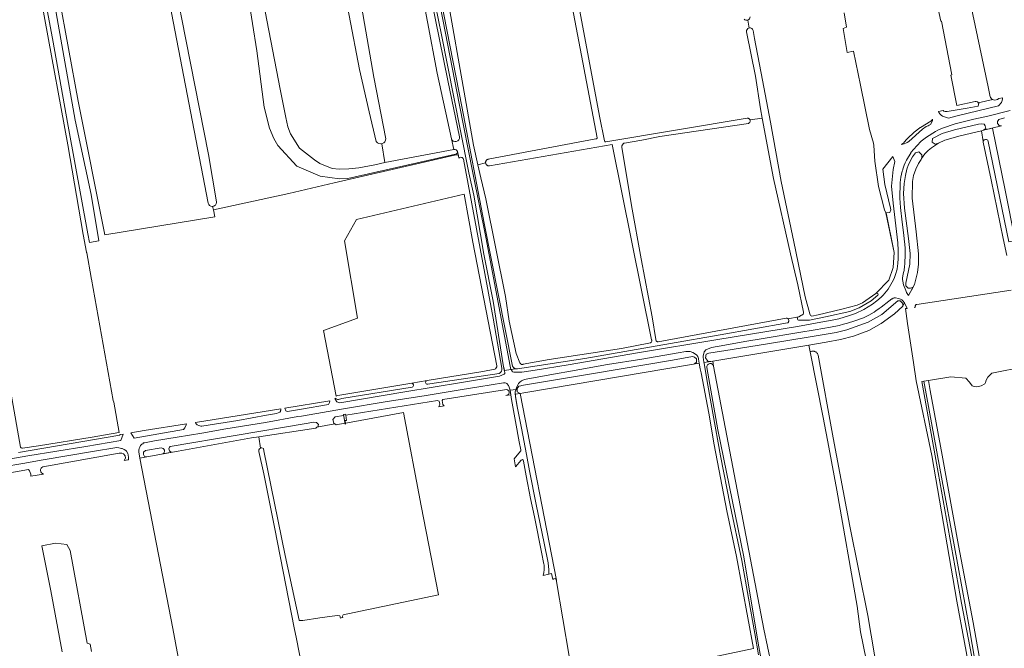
# Model space of a CAD drawing. Header units: metres. Extents: x 209813 to 223847, y 571801 to 587119.
# Tile 190 of 256: x 217859 to 218421, y 573366 to 573725. Entities that reach past the tile are written whole.
import ezdxf

# ---------------------------------------------------------------- set-up
doc = ezdxf.new("R2010")
doc.units = ezdxf.units.M
for name, color, linetype, lineweight in [('B-RO-GR-BEPLANTING_CULTUUR_BOSPLANTSOEN-GV', 8, 'Continuous', 0), ('B-RO-GR-GRAS-GV', 8, 'Continuous', 0), ('B-RO-GR-GROENVOORZIENING-GV', 8, 'Continuous', 0), ('B-RO-GR-HOUTWAL-GV', 8, 'Continuous', 0), ('B-RO-KW-KUNSTWERK_STUW-GV', 8, 'Continuous', 0), ('B-RO-OG-TERREIN_CULTUURSCHEIDING-GV', 8, 'Continuous', 0), ('B-RO-OG-WEG-GV', 8, 'Continuous', 0), ('B-RO-VH-ONVERHARD-GV', 8, 'Continuous', 0), ('B-RO-VH-VERHARDING_HALFVERHARDING-GV', 8, 'Continuous', 0), ('B-RO-VH-VERHARDING_PUIN-GV', 8, 'Continuous', 0)]:
    doc.layers.add(name, color=color, linetype=linetype, lineweight=lineweight)

msp = doc.modelspace()

# ---------------------------------------------------------------- linework, layer by layer
at = {"layer": 'B-RO-GR-BEPLANTING_CULTUUR_BOSPLANTSOEN-GV', "flags": 128}
for points in [[(218107.992, 573647.677), (218046.464, 573633.892), (218041.795, 573633.774), (218030.613, 573635.246), (218017.438, 573640.856), (218006.504, 573652.781), (218004.227, 573656.643), (218001.702, 573662.655), (217998.796, 573674.555), (217994.604, 573706.734), (217989.546, 573738.122), (217950.447, 573730.697), (217951.475, 573725.873), (217966.918, 573647.649), (217971.458, 573620.492)], [(217969.105, 573617.952), (217969.691, 573615.956), (218012.75, 573625.412), (218038.769, 573631.458), (218107.51, 573647.13), (218108.63, 573647.34), (218109.01, 573647.33), (218109.27, 573647.25), (218109.47, 573647.11), (218109.65, 573646.87)], [(218109.65, 573646.87), (218109.094, 573649.322)]]:
    msp.add_lwpolyline(points, dxfattribs=at)
at = {"layer": 'B-RO-GR-BEPLANTING_CULTUUR_BOSPLANTSOEN-GV'}
for points in [[(218109.094, 573649.322, -0.4042606), (218107.992, 573647.677)], [(217971.458, 573620.492, -0.4297562), (217969.105, 573617.952)]]:
    msp.add_lwpolyline(points, format="xyb", dxfattribs=at)
at = {"layer": 'B-RO-GR-GRAS-GV', "flags": 128}
for points in [[(218056.762, 573902.713), (218051.95, 573902.007), (218043.165, 573900.313), (218032.9, 573898.461), (218025.968, 573897.403), (218022.955, 573897.437), (218024.181, 573896.218), (218026.92, 573893.064), (218027.449, 573892.164), (218028.031, 573890.259), (218027.925, 573886.29), (218026.92, 573883.856), (218025.65, 573882.11), (218024.583, 573881.451), (218024.772, 573878.791), (218031.936, 573840.056), (218039.736, 573801.311), (218049.705, 573758.719), (218061.38, 573691.674), (218068.227, 573656.6)], [(218067.728, 573643.089), (218107.124, 573650.377), (218105.638, 573656.61), (218097.592, 573694.064), (218086.56, 573752.848), (218077.028, 573798.378), (218069.302, 573841.126), (218060.131, 573880.323), (218056.762, 573902.713)], [(217843.592, 573888.9), (217786.644, 573877.057), (217794.685, 573830.969), (217806.789, 573771.183), (217821.585, 573689.245), (217824.878, 573672.155), (217838.643, 573598.386), (217859.48, 573480.502), (217859.65, 573480.304), (217859.857, 573480.147), (217860.217, 573479.999), (217860.573, 573479.967), (217869.732, 573481.203), (217900.544, 573486.261), (217915.756, 573488.862), (217915.92, 573488.855), (217912.813, 573506.268), (217912.546, 573507.147), (217899.99, 573576.468)], [(217897.213, 573591.804), (217895.395, 573601.839), (217886.612, 573653.058), (217873.496, 573724.703), (217857.989, 573809.967), (217856.49, 573820.72), (217854.043, 573835.599), (217846.802, 573876.751), (217844.632, 573889.46)], [(217966.731, 573619.896), (217945.74, 573728.456), (217933.073, 573787.931), (217923.61, 573842.528)], [(217864.807, 573828.536), (217892.495, 573678.034), (217907.707, 573601.766), (217970.452, 573611.997)], [(217987.515, 573790.425), (218007.756, 573684.922), (218011.116, 573668.676), (218012.174, 573663.385), (218013.762, 573659.363), (218018.842, 573651.108), (218027.414, 573644.546), (218030.589, 573642.535), (218037.627, 573639.678), (218041.543, 573639.202), (218047.047, 573639.308), (218052.709, 573639.89), (218061.863, 573641.689), (218067.728, 573643.089)], [(218062.746, 573655.038), (218058.652, 573672.002), (218053.246, 573696.066), (218035.401, 573788.668)], [(218397.659, 573754.687), (218394.885, 573767.419), (218392.742, 573776.646), (218388.178, 573775.654), (218376.074, 573774.331), (218376.669, 573769.172), (218377.552, 573764.788), (218381.241, 573742.351), (218385.317, 573723.678), (218385.547, 573723.722), (218391.437, 573692.978), (218390.948, 573692.884), (218394.323, 573675.603), (218404.868, 573677.751), (218405.46, 573677.827), (218406.108, 573677.688), (218406.499, 573677.276), (218406.6, 573677.133), (218414.889, 573678.958), (218414.144, 573679.403), (218413.809, 573679.846)], [(218098.328, 573766.439), (218118.31, 573652.835), (218120.762, 573641.747), (218125.201, 573642.827), (218125.199, 573643.153), (218125.227, 573643.353), (218125.276, 573643.55), (218125.345, 573643.741), (218125.434, 573643.923), (218125.541, 573644.095), (218125.666, 573644.255), (218125.806, 573644.401), (218125.961, 573644.531), (218126.129, 573644.645), (218126.308, 573644.74), (218126.496, 573644.816), (218126.691, 573644.872), (218188.148, 573656.437), (218188.364, 573656.447), (218188.566, 573656.523), (218188.734, 573656.658), (218188.852, 573656.838), (218188.909, 573657.046), (218173.812, 573736.327)], [(218413.478, 573680.403), (218412.204, 573686.21), (218400.039, 573743.761)], [(218178.502, 573732.525), (218190.242, 573669.377), (218193.204, 573655.43), (218193.299, 573655.092), (218193.551, 573654.847), (218193.75, 573654.774), (218193.962, 573654.765), (218274.661, 573668.267), (218274.984, 573668.266), (218275.144, 573668.24), (218275.451, 573668.139), (218275.595, 573668.065), (218275.731, 573667.976), (218275.97, 573667.759), (218276.159, 573667.497), (218276.244, 573667.321)], [(218275.705, 573719.782), (218274.945, 573724.282)], [(218311.514, 573555.313), (218315.112, 573556.009), (218328.65, 573559.284), (218337.449, 573561.515), (218340.582, 573562.991), (218348.199, 573568.17), (218355.504, 573575.837), (218357.933, 573583.033), (218358.642, 573591.681), (218353.906, 573614.368), (218353.093, 573615.916), (218349.615, 573629.296), (218347.444, 573643.773), (218346.871, 573652.806), (218346.853, 573653.988), (218344.444, 573661.938), (218339.3, 573687.166), (218335.389, 573706.479), (218331.721, 573705.761), (218329.458, 573719.44), (218331.445, 573720.278), (218330.079, 573728.418)], [(218276.244, 573667.321), (218283.146, 573668.414), (218282.174, 573673.6), (218279.342, 573692.334), (218274.252, 573717.582)], [(218278.041, 573718.387), (218278.791, 573713.856), (218283.367, 573689.989), (218287.92, 573666.122), (218293.959, 573632.149), (218301.286, 573597.772), (218307.748, 573566.36), (218310.443, 573556.578)], [(218306.824, 573557.607), (218303.46, 573573.12), (218299.281, 573590.865), (218289.621, 573633.884), (218283.146, 573668.414)], [(218276.244, 573667.321), (218276.331, 573667.044), (218276.364, 573666.722), (218276.329, 573666.401), (218276.228, 573666.094), (218276.065, 573665.814), (218275.848, 573665.575), (218275.585, 573665.385), (218275.366, 573665.282), (218224.795, 573657.876), (218214.432, 573655.849), (218204.459, 573654.065), (218204.242, 573653.968), (218204.037, 573653.849), (218203.845, 573653.709), (218203.669, 573653.549), (218203.51, 573653.372), (218203.371, 573653.18), (218203.253, 573652.974), (218203.157, 573652.756), (218203.084, 573652.53), (218203.035, 573652.298), (218203.011, 573652.061), (218203.017, 573651.748), (218208.566, 573618.464), (218214.135, 573588.041), (218220.413, 573554.883), (218222.493, 573541.931), (218222.496, 573541.603), (218222.6, 573541.293), (218222.795, 573541.03), (218222.966, 573540.894), (218223.162, 573540.796), (218223.482, 573540.731), (218223.701, 573540.745), (218296.89, 573554.208), (218297.197, 573554.186), (218297.493, 573554.102), (218297.765, 573553.957), (218298.009, 573553.75), (218303.863, 573554.879)], [(218412.265, 573655.013), (218424.087, 573597.69), (218427.673, 573598.453), (218422.005, 573627.162), (218414.701, 573662.685), (218409.654, 573661.453)], [(218408.42, 573661.152), (218396.249, 573658.183), (218387.58, 573655.857), (218383.857, 573654.086), (218379.908, 573651.473), (218377.919, 573649.872), (218376.052, 573647.948), (218374.21, 573645.27), (218373.951, 573644.683), (218372.386, 573642.396), (218370.868, 573639.246), (218369.645, 573635.554), (218369.089, 573632.195), (218368.899, 573622.638), (218371.063, 573603.416), (218372.567, 573590.817), (218372.42, 573585.06), (218371.865, 573580.176), (218370.185, 573573.303), (218366.857, 573567.192)], [(218409.654, 573661.453), (218408.42, 573661.152), (218409.499, 573655.013)], [(218067.728, 573643.089), (218065.872, 573653.718)], [(218120.762, 573641.747), (218122.43, 573634.207), (218125.337, 573622.257), (218136.552, 573566.457), (218138.613, 573552.526), (218142.702, 573533.964), (218144.787, 573528.587), (218144.869, 573528.448), (218145.075, 573528.199), (218145.328, 573527.998), (218145.468, 573527.919), (218145.771, 573527.806), (218146.09, 573527.759), (218146.412, 573527.779), (218146.646, 573527.838), (218161.447, 573530.538), (218202.773, 573536.817), (218219.417, 573540.172), (218219.626, 573540.272), (218219.89, 573540.499), (218220.021, 573540.69), (218220.136, 573541.018), (218220.154, 573541.25), (218220.09, 573541.592), (218220.003, 573541.778), (218197.419, 573653.38), (218127.367, 573641.064), (218127.165, 573641.05), (218126.962, 573641.056), (218126.761, 573641.084), (218126.565, 573641.133), (218126.374, 573641.202), (218126.192, 573641.291), (218126.02, 573641.398), (218125.86, 573641.523), (218125.714, 573641.664), (218125.583, 573641.819), (218125.374, 573642.165), (218125.298, 573642.353), (218125.242, 573642.548), (218125.201, 573642.827)], [(218423.024, 573589.937), (218420.899, 573599.62), (218414.019, 573633.201), (218409.51, 573654.608)], [(218131.592, 573526.886), (218117.94, 573597.507), (218112.878, 573625.016), (218051.467, 573610.531), (218044.523, 573598.28), (218051.965, 573554.082), (218032.539, 573547.095), (218039.837, 573509.596)], [(217970.452, 573611.997), (217969.691, 573615.956), (217969.105, 573617.952)], [(217899.899, 573577.359), (217897.4, 573591.474)], [(218369.971, 573560.321), (218370.727, 573560.434), (218370.609, 573560.7), (218370.574, 573560.913), (218370.583, 573561.129), (218370.68, 573561.438), (218370.796, 573561.62), (218370.948, 573561.775), (218371.227, 573561.939), (218371.435, 573561.997), (218371.612, 573562.011), (218425.329, 573570.114)], [(218403.12, 573345.436), (218394.409, 573392.559), (218380.014, 573475.778), (218371.196, 573518.421), (218369.655, 573528.901), (218366.228, 573551.078), (218365.072, 573559.589), (218365.967, 573559.723), (218364.528, 573562.915), (218363.535, 573561.093), (218358.725, 573556.603), (218351.236, 573551.029), (218344.038, 573547.126), (218335.303, 573543.909), (218327.841, 573542.036), (218319.74, 573540.456), (218309.85, 573538.778)], [(218304.106, 573554.968), (218305.73, 573555.784)], [(218322.02, 573293.716), (218353.071, 573299.134), (218355.585, 573299.919), (218350.364, 573322.99), (218345.777, 573343.593), (218339.357, 573375.075), (218337.452, 573389.68), (218325.74, 573455.889), (218321.224, 573480.513), (218318.049, 573497.517), (218310.514, 573534.932), (218309.85, 573538.778), (218299.625, 573537.042), (218254.921, 573529.661), (218255.448, 573526.681), (218284.207, 573376.593), (218296.654, 573317.233)], [(218310.514, 573534.932), (218310.82, 573535.079), (218311.14, 573535.193), (218311.469, 573535.272), (218311.806, 573535.317), (218312.145, 573535.326), (218312.483, 573535.3), (218312.816, 573535.239), (218313.142, 573535.143), (218313.455, 573535.014), (218313.753, 573534.852), (218314.033, 573534.66), (218314.291, 573534.44), (218314.525, 573534.195), (218314.732, 573533.926), (218314.91, 573533.637), (218315.056, 573533.331), (218315.17, 573533.012), (218323.717, 573485.777), (218333.266, 573435.395), (218343.56, 573384.385), (218353.116, 573328.252)], [(218040.813, 573509.993), (218083, 573517.133), (218091.802, 573518.599), (218123.663, 573523.748), (218130.395, 573524.991)], [(218433.651, 573526.626), (218414.401, 573522.745), (218413.26, 573521.716), (218412.1, 573520.401), (218411.124, 573518.676), (218410.711, 573517.527), (218410.328, 573516.672), (218408.369, 573515.625), (218405.837, 573515.002), (218404.186, 573515.095), (218403.13, 573515.544), (218401.679, 573517.62), (218399.432, 573519.966), (218390.908, 573520.645), (218378.098, 573518.586), (218379.09, 573512.85), (218385.98, 573475.96), (218395.41, 573424.38), (218403.73, 573380.44), (218409.01, 573350.6)], [(217995.654, 573486.469), (217991.5, 573485.836), (217949.58, 573478.305), (217933.859, 573475.326), (217927.662, 573474.303), (217946.505, 573377.024), (217957.244, 573319.801), (217957.568, 573319.119), (217963.067, 573315.436), (217969.324, 573315.616), (218017.303, 573325.182), (218025.984, 573327.594), (218025.499, 573328.269), (218025.307, 573329.118), (218017.125, 573371.218), (218015.92, 573377.334), (218004.755, 573433.988), (217998.513, 573465.343), (217995.745, 573478.023), (217995.619, 573478.95), (217995.973, 573479.61), (217996.612, 573480.001)], [(217900.072, 573363.804), (217899.411, 573368.037), (217897.561, 573368.569), (217887.871, 573421.6), (217886.049, 573425.055), (217879.434, 573425.716), (217871.708, 573424.271), (217876.851, 573398.52), (217883.344, 573363.675)]]:
    msp.add_lwpolyline(points, dxfattribs=at)
at = {"layer": 'B-RO-GR-GRAS-GV'}
for points in [[(218413.809, 573679.846, -0.0545344), (218413.478, 573680.403)], [(217969.105, 573617.952, -0.3643674), (217966.731, 573619.896)], [(217897.4, 573591.474, -0.0729431), (217897.213, 573591.804)], [(217899.99, 573576.468, -0.1803078), (217899.899, 573577.359)], [(218305.73, 573555.784, 0.3006373), (218306.824, 573557.607)], [(218310.443, 573556.578, 0.3781662), (218311.514, 573555.313)], [(218303.863, 573554.879, -0.0637319), (218304.106, 573554.968)], [(218130.395, 573524.991, 0.3128321), (218131.592, 573526.886)], [(218039.837, 573509.596, -0.2473112), (218040.813, 573509.993)]]:
    msp.add_lwpolyline(points, format="xyb", dxfattribs=at)
at = {"layer": 'B-RO-GR-GRAS-GV', "flags": 128}
for points in [[(218247.206, 573528.465), (218242.878, 573527.695), (218147.075, 573511.495), (218145.027, 573511.214), (218165.708, 573404.523), (218165.775, 573403.885), (218176.469, 573339.894), (218187.095, 573279.526), (218188.352, 573272.839), (218241.006, 573286.177), (218242.127, 573319.547), (218235.804, 573356.591), (218278.246, 573365.598), (218268.49, 573418.06), (218262.97, 573444.26), (218255.71, 573481.86), (218252.67, 573500), (218248.42, 573522.99), (218247.8, 573525.29)], [(218043.614, 573383.32), (218043.517, 573384.065), (218043.836, 573384.821), (218046.419, 573385.406), (218098.333, 573396.158), (218088.44, 573447.11), (218078.353, 573500.276), (218048.476, 573494.863), (218045.146, 573494.271), (218045.224, 573493.806), (218044.919, 573493.744), (218044.84, 573494.217), (218039.762, 573493.291), (218039.099, 573493.797), (218028.881, 573491.906), (218028.31, 573491.449), (217995.654, 573486.469), (217996.612, 573480.001), (217996.743, 573480.081), (217997.458, 573480.081), (217998.267, 573479.677), (217998.609, 573478.468), (218010.679, 573418.767), (218018.709, 573381.774), (218018.983, 573381.499), (218020.855, 573381.579), (218030.52, 573383.152), (218040.452, 573384.42), (218041.903, 573384.308), (218042.297, 573382.949), (218042.74, 573383.14)]]:
    msp.add_lwpolyline(points, close=True, dxfattribs=at)
at = {"layer": 'B-RO-GR-GRAS-GV'}
for centre, radius, start, end in [((218274.264, 573726.262), 2.094, 225.83232, 355.23383), ((218276.165, 573717.899), 1.939, 14.59077, 189.07607), ((218065.258, 573656.625), 2.971, 212.28398, 0.96341), ((218410.882, 573654.847), 1.393, 6.84913, 189.07607)]:
    msp.add_arc(centre, radius, start, end, dxfattribs=at)
at = {"layer": 'B-RO-GR-GROENVOORZIENING-GV', "flags": 128}
msp.add_lwpolyline([(218092.37, 573765.84), (218100.89, 573723.6), (218110.02, 573676.7), (218117.9, 573637.2), (218125.33, 573600.42), (218139.26, 573526.67), (218139.4, 573525.85), (218139.698, 573524.925), (218142.193, 573525.31), (218141.888, 573525.425), (218141.654, 573525.549), (218141.435, 573525.696), (218141.232, 573525.866), (218141.048, 573526.056), (218140.884, 573526.264), (218140.744, 573526.488), (218140.653, 573526.667), (218124.379, 573608.461), (218111.636, 573675.022), (218091.293, 573779.283)], dxfattribs=at)
at = {"layer": 'B-RO-GR-HOUTWAL-GV', "flags": 128}
msp.add_lwpolyline([(218406.851, 573346.203), (218406.43, 573348.92), (218401.36, 573377.98), (218393.01, 573423.66), (218385.94, 573461.24), (218375.509, 573518.17), (218374.373, 573517.987), (218383.667, 573466.156), (218396.978, 573391.552), (218405.712, 573345.963)], close=True, dxfattribs=at)
at = {"layer": 'B-RO-KW-KUNSTWERK_STUW-GV', "flags": 128}
msp.add_lwpolyline([(218045.3, 573498.8), (218045.22, 573499.277), (218044.332, 573499.15), (218044.021, 573499.154), (218044.919, 573493.744), (218045.224, 573493.806), (218044.91, 573495.69), (218045.799, 573495.829)], close=True, dxfattribs=at)
at = {"layer": 'B-RO-OG-TERREIN_CULTUURSCHEIDING-GV', "flags": 128}
for points in [[(218255.448, 573526.681), (218254.921, 573529.661), (218249.908, 573528.88), (218249.98, 573528.53), (218251.55, 573519.11), (218254.93, 573499.946), (218259.41, 573475.56), (218264.93, 573447.34), (218271.49, 573415.82), (218275.42, 573394.31), (218279.03, 573374.15), (218281.12, 573362.05)], [(218289.719, 573315.783), (218286.364, 573338.48), (218280.926, 573368.648), (218272.659, 573417.843), (218257.799, 573490.396), (218251.553, 573526.072)]]:
    msp.add_lwpolyline(points, dxfattribs=at)
at = {"layer": 'B-RO-OG-TERREIN_CULTUURSCHEIDING-GV'}
msp.add_lwpolyline([(218251.553, 573526.072, -0.957458), (218255.448, 573526.681)], format="xyb", dxfattribs=at)
at = {"layer": 'B-RO-OG-WEG-GV', "flags": 128}
for points in [[(218059.827, 573908.972), (218061.202, 573901.594), (218069.429, 573857.899), (218083.53, 573789.653), (218094.135, 573736.809), (218103.675, 573689.765), (218110.287, 573657.722)], [(218041.969, 573505.899), (218078.98, 573512.15), (218111.4, 573517.49), (218133.22, 573521.12), (218135.78, 573522.14), (218136.08, 573522.46), (218136.18, 573522.64), (218136.2, 573523.02), (218136.16, 573523.28), (218136.02, 573523.7), (218135.32, 573527.49), (218129.6, 573563.94), (218124.16, 573590.68), (218118.46, 573624.3), (218115.64, 573637.2), (218110.64, 573662.06), (218099.93, 573715.81), (218091.45, 573757.93)], [(218424.81, 573672.61), (218412.04, 573669.49), (218404.08, 573667.7), (218393.43, 573665.1), (218386.14, 573662.62), (218383.45, 573661.43), (218382.14, 573660.78), (218377.02, 573657.5), (218374.06, 573655.19), (218371.51, 573652.62), (218368.17, 573648.75), (218368.01, 573648.4), (218366.68, 573646.29), (218365.54, 573644.32), (218364.78, 573642.77), (218364.25, 573641.56), (218363.5, 573639.17), (218363.45, 573638.85), (218363.2, 573638.13), (218362.39, 573634.73), (218362.04, 573631.57), (218361.85, 573622.66), (218362.29, 573617.27), (218363.15, 573608.92), (218364.1, 573601.49), (218364.56, 573597.52), (218364.66, 573596.57), (218364.82, 573593.68), (218364.82, 573591.4), (218364.81, 573588.32), (218364.71, 573587.4), (218364.71, 573586.24), (218364.61, 573584.89), (218364.45, 573583.84), (218364.23, 573581.36), (218363.99, 573580.18), (218363.71, 573579.2), (218363.39, 573577.18), (218363.39, 573576.24), (218363.47, 573575.36), (218363.96, 573573.24), (218365.16, 573569.92), (218365.682, 573568.826), (218366.44, 573567.69), (218366.857, 573567.192), (218369.358, 573571.785), (218367.902, 573571.271), (218366.517, 573571.271), (218365.215, 573572.692), (218365.215, 573574.133), (218367.575, 573585.033), (218367.802, 573591.07), (218366.826, 573599.673), (218364.573, 573616.983), (218364.006, 573625.307), (218364.342, 573631.115), (218365.013, 573635.503), (218365.87, 573639.21), (218366.816, 573641.786), (218369.073, 573646.174), (218370.713, 573648.515), (218372.66, 573649.06), (218374.408, 573647.431), (218374.468, 573645.857), (218374.21, 573645.27), (218376.052, 573647.948), (218377.919, 573649.872), (218379.908, 573651.473), (218383.857, 573654.086), (218382.028, 573653.506), (218380.196, 573654.632), (218380.563, 573656.74), (218385.987, 573659.602), (218393.01, 573661.568), (218406.807, 573664.808), (218408.43, 573665.014), (218409.941, 573664.87), (218410.501, 573663.968), (218410.897, 573662.386), (218409.654, 573661.453), (218419.923, 573663.959), (218418.762, 573663.943), (218417.663, 573665.215), (218417.6, 573666.466), (218418.426, 573667.516), (218421.64, 573668.522)], [(218366.867, 573654.92), (218374.77, 573662), (218376.95, 573663.52), (218377.96, 573663.99), (218378.6, 573664.36), (218379.373, 573664.689), (218380.046, 573666.024), (218380.413, 573666.989), (218380.49, 573667.783), (218380.316, 573667.42)], [(218373.293, 573662.896), (218370.1, 573660.351)], [(218379.52, 573666.555), (218373.531, 573663.059)], [(218105.638, 573656.61), (218107.124, 573650.377)], [(218369.978, 573660.246), (218366.125, 573656.631)], [(218363.587, 573653.921), (218362.76, 573653.29), (218364.36, 573653.59), (218365.97, 573654.36), (218366.867, 573654.92)], [(218365.983, 573656.483), (218364.15, 573654.371)], [(218109.094, 573649.322), (218109.65, 573646.87), (218109.847, 573645.521)], [(218358.971, 573643.612), (218357.913, 573646.499), (218352.143, 573639.181), (218353.216, 573630.428), (218356.554, 573616.89), (218356.582, 573615.987), (218356.038, 573614.475), (218354.042, 573614.375), (218358.642, 573591.681), (218357.933, 573583.033), (218355.504, 573575.837), (218348.199, 573568.17)], [(218112.567, 573644.934), (218129.541, 573554.119), (218134.521, 573525.579)], [(218145.896, 573523.29), (218153.5, 573524.56), (218172.38, 573527.59), (218211.98, 573534.35), (218257.77, 573542), (218303.39, 573549.47), (218316.69, 573551.82), (218322.23, 573552.84), (218326.89, 573553.86), (218332.55, 573555.42), (218336.44, 573556.89), (218341.22, 573559.17), (218346.28, 573562.24), (218348.74, 573564.03), (218351.16, 573566.08), (218352.28, 573567.26), (218355.08, 573570.78), (218357.51, 573574.78), (218358.51, 573576.88), (218359.37, 573579.18), (218360.21, 573582.18), (218360.47, 573584.12), (218360.69, 573585.18), (218360.91, 573588.34), (218360.95, 573590.88), (218360.93, 573592.86), (218360.6, 573597.12), (218359.48, 573606.9), (218358.01, 573619.84), (218357.12, 573629.527), (218357.997, 573639.075), (218358.971, 573643.612)], [(218349.297, 573567.2), (218345.527, 573564.099), (218338.517, 573560.024), (218333.286, 573557.943), (218319.343, 573554.902), (218310.209, 573553.084), (218304.713, 573553.051)], [(218303.863, 573554.879), (218298.009, 573553.75), (218298.191, 573553.516), (218298.266, 573553.381), (218298.371, 573553.092), (218298.414, 573552.786), (218298.393, 573552.479), (218298.308, 573552.183), (218298.163, 573551.911), (218297.965, 573551.674), (218297.849, 573551.573), (218297.621, 573551.427), (218259.211, 573544.618), (218230.877, 573539.707), (218181.9, 573531.145), (218143.438, 573525.239), (218143.176, 573525.201), (218142.912, 573525.191), (218142.648, 573525.209), (218142.388, 573525.255), (218142.193, 573525.31), (218139.74, 573524.79), (218139.94, 573524.41), (218140.34, 573523.83), (218140.6, 573523.61), (218140.84, 573523.51), (218141.32, 573523.37), (218145.896, 573523.29)], [(218133.034, 573522.61), (218093.371, 573516.639), (218092.147, 573516.479)], [(218141.64, 573523.37), (218141.9, 573523.29)], [(218139.597, 573510.485), (218139.03, 573513.57), (218138.68, 573514.81), (218138.24, 573515.65), (218137.28, 573516.89), (218136.88, 573517.09), (218136.46, 573517.19), (218136.06, 573517.2), (218135.36, 573517.16), (218121.24, 573514.96), (218110.67, 573513.29), (218090.17, 573509.86), (218068.95, 573506.65), (218044.07, 573502.45), (218020, 573498.29), (218017.87, 573497.94), (217999.49, 573494.58), (217976.8, 573490.91), (217963.05, 573488.53), (217949.03, 573486.17), (217936.13, 573484.1), (217930.29, 573483.04), (217929.87, 573482.92), (217929.34, 573482.51), (217928.88, 573482.24), (217928.12, 573481.39), (217927.63, 573480.58), (217927.26, 573479.69), (217927.12, 573478.83), (217927.1, 573477.85), (217927.662, 573474.303), (217931.634, 573474.948), (217930.393, 573475.205), (217929.865, 573476.35), (217929.824, 573477.71), (217930.911, 573478.538), (217939.83, 573480.077)], [(218091.802, 573518.599), (218083, 573517.133)], [(217944.962, 573480.963), (218021.589, 573493.907), (218027.065, 573494.747), (218028.655, 573494.593), (218029.665, 573493.491), (218029.275, 573492.222), (218028.881, 573491.906), (218039.099, 573493.797), (218038.504, 573494.251), (218037.935, 573496.26), (218039.189, 573497.797), (218044.11, 573498.615), (218044.021, 573499.154), (218044.332, 573499.15), (218045.22, 573499.277), (218045.3, 573498.8), (218050.091, 573499.545), (218097.806, 573507.21), (218098.679, 573506.783), (218099.072, 573505.078), (218098.569, 573503.59), (218101.476, 573504.066), (218100.812, 573504.795), (218100.346, 573507.149), (218100.848, 573507.698), (218135.993, 573513.344), (218137.37, 573513.537), (218138.463, 573512.594), (218138.573, 573511.574), (218138.299, 573510.527), (218136.685, 573510.094), (218139.597, 573510.485)], [(218083.259, 573514.777), (218043.156, 573508.236), (218041.137, 573507.822)], [(218142.173, 573510.831), (218142.57, 573507.31), (218143.17, 573503.77), (218145.66, 573491.33), (218148.49, 573476.27), (218150.33, 573466.95), (218154.07, 573447.77), (218158.62, 573425.8), (218160.89, 573414.44), (218161.33, 573410.56), (218161.31, 573408.034), (218162.911, 573408.385), (218163.628, 573405.061), (218164.237, 573405.366), (218165.142, 573405.484), (218165.708, 573404.523), (218145.027, 573511.214)], [(218039.626, 573508.52), (218039.042, 573508.401), (218039.26, 573507.92), (218040.31, 573506.47), (218040.73, 573506.17), (218041.15, 573506.03), (218041.969, 573505.899)], [(217834.01, 573470.37), (217863.77, 573475.5), (217896.89, 573480.95), (217916.813, 573484.424), (217918.122, 573487.95), (217916.485, 573487.675), (217916.328, 573487.484), (217916.168, 573487.375), (217858.398, 573477.547)], [(217921.092, 573473.236), (217921.17, 573473.55), (217921.18, 573474.57), (217920.93, 573476.24), (217920.75, 573476.96), (217920.05, 573478.15), (217919.61, 573478.64), (217918.74, 573479.19), (217917.61, 573479.75), (217917.29, 573479.8), (217915.6, 573480.19), (217914.48, 573480.29), (217900.74, 573478.02), (217872.53, 573473.33), (217860.85, 573471.25), (217849.62, 573469.32)], [(217872.355, 573469.324), (217915.899, 573477.073), (217917.342, 573477.073), (217918.348, 573476.775), (217919.279, 573475.603), (217919.457, 573474.246), (217918.811, 573472.866), (217921.092, 573473.236)], [(217940.858, 573476.652), (217945.939, 573477.615)], [(217834.126, 573462.521), (217864.021, 573467.841)], [(217865.437, 573463.991), (217872.702, 573465.177)]]:
    msp.add_lwpolyline(points, dxfattribs=at)
for points in [[(218383.858, 573672.094), (218384.014, 573671.645), (218384.791, 573670.654), (218385.407, 573670.064), (218386.264, 573669.528), (218387.844, 573668.885), (218389.691, 573668.331), (218394.48, 573669.66), (218418.206, 573675.33), (218419.8, 573677.23), (218420.26, 573678.36), (218420.46, 573679.3), (218420.522, 573679.919), (218418.38, 573679.626), (218417.636, 573679.022), (218416.795, 573678.737), (218415.763, 573678.689), (218414.889, 573678.958), (218406.6, 573677.133), (218406.921, 573676.681), (218406.838, 573676.035), (218406.642, 573675.185), (218400.242, 573673.947), (218388.853, 573672.169), (218387.681, 573672.059), (218386.899, 573672.29), (218386.486, 573672.704)], [(218253.938, 573529.499), (218252.112, 573529.625), (218250.823, 573531.559), (218251.189, 573533.573), (218252.692, 573534.171), (218266.05, 573536.307), (218286.206, 573539.467), (218310.664, 573543.554), (218325.415, 573545.925), (218331.48, 573547.433), (218343.812, 573551.968), (218351.503, 573556.305), (218360.655, 573564.038), (218362.047, 573563.97), (218362.842, 573563.374), (218363.577, 573562.553), (218363.535, 573561.093), (218364.528, 573562.915), (218363.552, 573564.058), (218363.018, 573564.58), (218362.626, 573564.818), (218362.198, 573565.02), (218361.081, 573565.447), (218359.4, 573565.82), (218358.78, 573565.8), (218358.56, 573565.76), (218357.96, 573565.52), (218357.54, 573565.28), (218357.34, 573565.12), (218355.46, 573563.92), (218351.1, 573560.52), (218350.1, 573559.7), (218348.13, 573558.37), (218347.15, 573557.67), (218344.17, 573555.95), (218341.05, 573554.33), (218336.05, 573552.57), (218331.91, 573551.24), (218329.65, 573550.66), (218327.07, 573550.02), (218322.17, 573549.1), (218313.37, 573547.51), (218304.07, 573545.95), (218283.73, 573542.59), (218273.27, 573540.81), (218261.93, 573538.74), (218254.21, 573537.36), (218252.89, 573536.94), (218251.43, 573536.35), (218250.98, 573536.06), (218250.74, 573535.82), (218250.38, 573535.38), (218250.12, 573534.95), (218249.86, 573533.98), (218249.66, 573533.43), (218249.52, 573532.53), (218249.52, 573531.51), (218249.58, 573530.72), (218249.908, 573528.88)], [(218148.46, 573519.39), (218147.56, 573519.17), (218146.52, 573518.83), (218145.68, 573518.43), (218145.54, 573518.27), (218144.92, 573517.81), (218144.24, 573517.13), (218143.98, 573516.79), (218143.36, 573515.77), (218142.85, 573514.39), (218142.35, 573512.67), (218142.17, 573512.17), (218142.11, 573511.21), (218142.173, 573510.831), (218145.027, 573511.214), (218143.293, 573512.023), (218143.236, 573514.007), (218144.155, 573515.385), (218145.373, 573515.629), (218145.738, 573515.73), (218185.63, 573522.401), (218231.87, 573530.261), (218243.458, 573532.349), (218244.546, 573531.941), (218245.71, 573530.87), (218245.646, 573529.087), (218244.453, 573528.043), (218247.206, 573528.465), (218246.88, 573530.75), (218246.78, 573531.21), (218246.34, 573532.25), (218245.84, 573533.11), (218244.51, 573534.07), (218243.54, 573534.65), (218242.06, 573535.11), (218241.76, 573535.17), (218240.9, 573535.19), (218239.56, 573535.07), (218235.12, 573534.32), (218214.5, 573530.71), (218194.92, 573527.66), (218179.08, 573524.89), (218159.72, 573521.4)], [(218011.983, 573500.831), (218020, 573502.26), (218035.492, 573504.826), (218036.11, 573506.04), (218036.298, 573506.912), (218010.437, 573502.785), (218010.62, 573502.17), (218010.85, 573501.75), (218011.18, 573501.31), (218011.56, 573501.06)], [(217963.069, 573492.528), (217983.6, 573495.84), (218000, 573498.7), (218005.792, 573499.73), (218007.67, 573500.55), (218007.98, 573500.88), (218008.13, 573501.42), (218008.17, 573501.66), (218008.149, 573502.42), (217959.417, 573494.644), (217959.75, 573494.07), (217959.96, 573493.79), (217960.43, 573493.34), (217961.35, 573492.94), (217962.58, 573492.6)], [(217954.264, 573493.822), (217930.095, 573489.965), (217922.57, 573488.699), (217924.431, 573485.751), (217952.541, 573490.681), (217953.313, 573491.581), (217954.066, 573493.257)]]:
    msp.add_lwpolyline(points, close=True, dxfattribs=at)
at = {"layer": 'B-RO-OG-WEG-GV'}
for points in [[(218373.531, 573663.059, 0.0374941), (218373.293, 573662.896)], [(218380.316, 573667.42, -0.1500271), (218379.52, 573666.555)], [(218366.125, 573656.631, 0.0272948), (218365.983, 573656.483)], [(218370.1, 573660.351, 0.0235536), (218369.978, 573660.246)], [(218364.15, 573654.371, -0.0905811), (218363.587, 573653.921)], [(218107.124, 573650.377, -0.4836797), (218109.094, 573649.322)], [(218109.847, 573645.521, -0.5333696), (218112.567, 573644.934)], [(218348.199, 573568.17, -0.9092009), (218349.297, 573567.2)], [(218304.713, 573553.051, -0.9551692), (218303.863, 573554.879)], [(218134.521, 573525.579, -0.2977775), (218133.034, 573522.61)], [(218041.137, 573507.822, -0.4389258), (218039.626, 573508.52)], [(217939.83, 573480.077, -0.8025127), (217940.858, 573476.652)], [(217945.939, 573477.615, -0.6532096), (217944.962, 573480.963)], [(217864.021, 573467.841, -0.1818641), (217865.437, 573463.991)], [(217872.702, 573465.177, -0.7737423), (217872.355, 573469.324)]]:
    msp.add_lwpolyline(points, format="xyb", dxfattribs=at)
for centre, radius, start, end in [((218107.915, 573657.368), 2.4, 198.40935, 6.69299), ((218082.815, 573515.922), 1.228, 291.19477, 81.1775), ((218092.01, 573517.546), 1.073, 101.1708, 275.01974)]:
    msp.add_arc(centre, radius, start, end, dxfattribs=at)
at = {"layer": 'B-RO-VH-ONVERHARD-GV', "flags": 128}
for points in [[(217856.49, 573820.72), (217856.536, 573821.164), (217856.73, 573821.494), (217857.094, 573821.705), (217857.595, 573821.648), (217857.977, 573821.426), (217858.159, 573821.067), (217858.375, 573820.538), (217868.721, 573762.568), (217877.752, 573713.869), (217886.695, 573663.682), (217897.971, 573602.268), (217898.858, 573597.347), (217904.274, 573598.25), (217899.81, 573624.837), (217890.815, 573667.09), (217872.885, 573768.414), (217865.912, 573807.26), (217861.158, 573831.709)], [(218409.01, 573350.6), (218403.73, 573380.44), (218395.41, 573424.38), (218385.98, 573475.96), (218379.09, 573512.85), (218378.098, 573518.586), (218375.509, 573518.17), (218385.94, 573461.24), (218393.01, 573423.66), (218401.36, 573377.98), (218406.43, 573348.92)]]:
    msp.add_lwpolyline(points, dxfattribs=at)
at = {"layer": 'B-RO-VH-VERHARDING_HALFVERHARDING-GV', "flags": 128}
msp.add_lwpolyline([(218091.45, 573757.93), (218099.93, 573715.81), (218110.64, 573662.06), (218115.64, 573637.2), (218118.46, 573624.3), (218124.16, 573590.68), (218129.6, 573563.94), (218135.32, 573527.49), (218135.902, 573524.339), (218139.698, 573524.925), (218139.4, 573525.85), (218139.26, 573526.67), (218125.33, 573600.42), (218117.9, 573637.2), (218110.02, 573676.7), (218100.89, 573723.6), (218092.37, 573765.84)], dxfattribs=at)
at = {"layer": 'B-RO-VH-VERHARDING_PUIN-GV', "flags": 128}
msp.add_lwpolyline([(218139.152, 573512.978), (218140.05, 573507.73), (218142.32, 573495.15), (218144.46, 573483.63), (218145.419, 573479.079), (218145.397, 573478.828), (218145.334, 573478.574), (218145.255, 573478.368), (218145.135, 573478.187), (218141.55, 573473.908), (218142.331, 573469.367), (218145.543, 573473.118), (218146.21, 573473.41), (218146.47, 573473.37), (218146.61, 573473.19), (218146.81, 573472.57), (218148.32, 573464.25), (218150.86, 573451.17), (218153.07, 573440.75), (218157.28, 573419.64), (218158.21, 573414.77), (218158.43, 573413.71), (218158.59, 573413.35), (218158.69, 573411.79), (218158.67, 573410.51), (218158.53, 573408.91), (218158.132, 573407.338), (218161.31, 573408.034), (218161.33, 573410.56), (218160.89, 573414.44), (218158.62, 573425.8), (218154.07, 573447.77), (218150.33, 573466.95), (218148.49, 573476.27), (218145.66, 573491.33), (218143.17, 573503.77), (218142.29, 573509.25), (218142.19, 573510.73), (218142.11, 573511.21), (218142.17, 573512.17), (218142.604, 573513.47)], close=True, dxfattribs=at)

doc.saveas('drawing.dxf')
